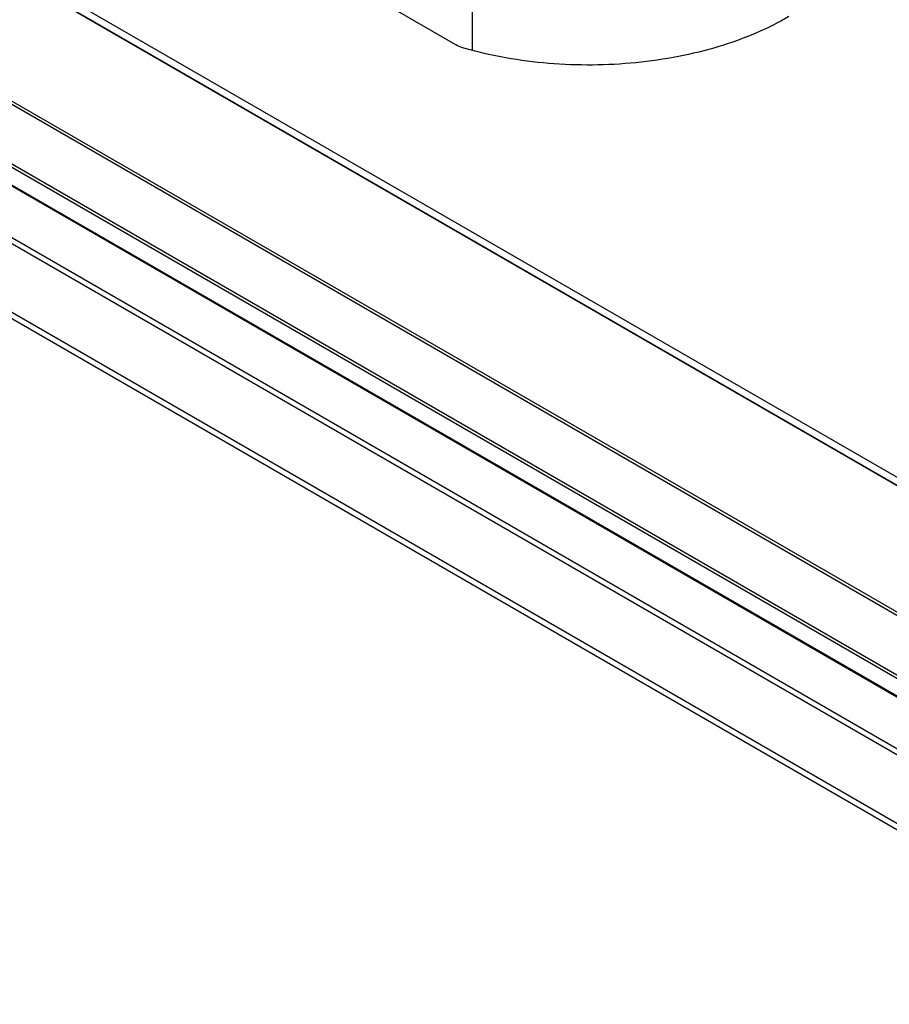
# Model space of a CAD drawing. Header units: inches. Extents: x 0 to 34, y 0 to 22.
# Tile 40 of 103: x 28.9 to 29.8, y 16.7 to 17.7. Entities that reach past the tile are written whole.
import ezdxf

# ---------------------------------------------------------------- set-up
doc = ezdxf.new("R2010")
doc.units = ezdxf.units.IN
doc.header["$LTSCALE"] = 1.87
doc.header["$MEASUREMENT"] = 0
doc.layers.get('0').update_dxf_attribs({"linetype": 'CONTINUOUS'})

msp = doc.modelspace()

# ---------------------------------------------------------------- linework, layer by layer
at = {"color": 7, "linetype": 'CONTINUOUS'}
for p, q in [((25.4403, 19.4443), (30.1685, 16.7143)), ((25.4442, 19.4484), (30.1724, 16.7184)), ((30.1378, 16.6616), (25.4095, 19.3917)), ((30.1362, 16.6562), (25.4078, 19.3863)), ((25.8251, 19.3646), (29.9731, 16.9696)), ((25.8271, 19.3666), (29.9751, 16.9716)), ((29.9453, 16.921), (25.7973, 19.316)), ((29.9462, 16.9237), (25.7982, 19.3187)), ((29.9274, 16.912), (25.7794, 19.307)), ((29.9294, 16.9122), (25.7814, 19.3072)), ((30.0851, 17.0457), (28.934, 17.7103)), ((29.3941, 17.6304), (29.3941, 17.7187)), ((28.9267, 17.7061), (30.0777, 17.0415)), ((30.0847, 17.0379), (28.934, 17.7023)), ((29.3772, 17.6362), (29.2609, 17.7034))]:
    msp.add_line(p, q, dxfattribs=at)
for points, knots in [([(29.7173, 17.665), (29.7064, 17.6587), (29.683, 17.6471), (29.6452, 17.6335), (29.6041, 17.6235), (29.5609, 17.6172), (29.5165, 17.6149), (29.4721, 17.6165), (29.4286, 17.6221), (29.4003, 17.6285), (29.3867, 17.6323)], [0, 0, 0, 0, 0.111036, 0.22952, 0.354041, 0.48284, 0.613929, 0.74521, 0.874572, 1, 1, 1, 1]), ([(29.3867, 17.6323), (29.3858, 17.6326), (29.3825, 17.6336), (29.3794, 17.6349), (29.3772, 17.6362)], [0, 0, 0, 0, 0.262546, 1, 1, 1, 1])]:
    msp.add_open_spline(points, degree=3, knots=knots, dxfattribs=at)

doc.saveas('drawing.dxf')
